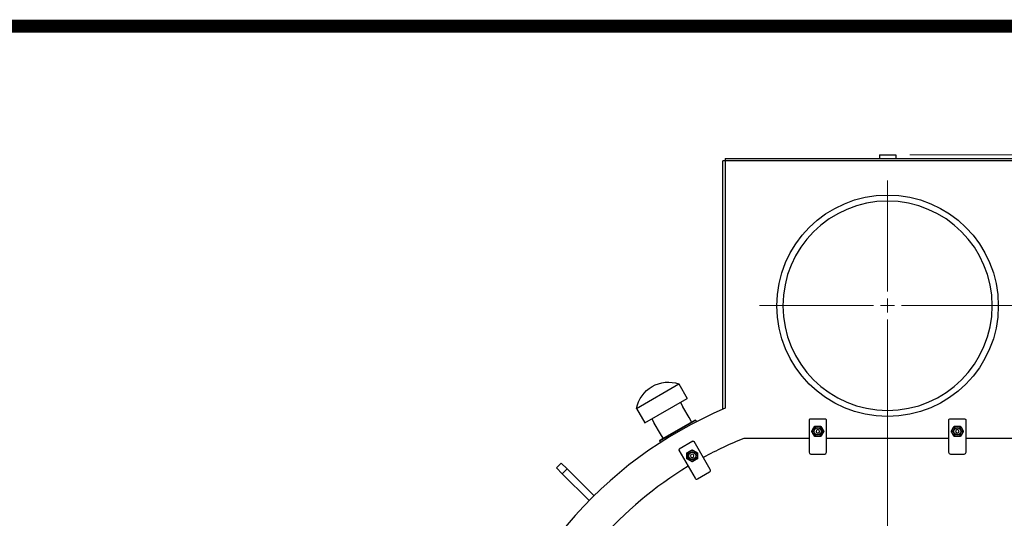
# Model space of a CAD drawing. Header units: inches. Extents: x 1 to 669, y 0 to 417.
# Tile 171 of 256: x 58 to 129, y 381 to 417. Entities that reach past the tile are written whole.
import ezdxf

# ---------------------------------------------------------------- set-up
doc = ezdxf.new("R2010")
doc.units = ezdxf.units.IN
doc.header["$LTSCALE"] = 12
doc.header["$MEASUREMENT"] = 0
doc.header["$PDMODE"] = 1
doc.layers.get('0').update_dxf_attribs({"linetype": 'CONTINUOUS'})
doc.layers.get('Defpoints').update_dxf_attribs({"linetype": 'CONTINUOUS'})
doc.layers.add('D', color=2, linetype='CONTINUOUS')
doc.layers.add('X', color=1, linetype='CONTINUOUS')
doc.layers.add('Leader', color=41, linetype='CONTINUOUS', lineweight=13)
doc.styles.get("Standard").update_dxf_attribs({"font": 'SIMPLEX.SHX', "width": 0.875})
doc.dimstyles.new('STANDARD$0', dxfattribs={"dimscale": 32, "dimtxt": 0.09375, "dimasz": 0.0625, "dimexe": 0.03125, "dimexo": 0.03125, "dimgap": 0.03125, "dimtad": 1, "dimtih": 1, "dimtoh": 1, "dimdec": 4, "dimzin": 12, "dimdsep": 46, "dimlunit": 5, "dimtxsty": 'Standard', "dimcen": -0.03125, "dimclrd": 256, "dimclre": 256, "dimclrt": 256, "dimadec": 0, "dimazin": 0, "dimtfac": 0.875, "dimtdec": 4, "dimtofl": 0, "dimtmove": 0, "dimatfit": 3, "dimfxl": 1, "dimtolj": 1, "dimtzin": 12, "dimlwd": 13, "dimlwe": 13, "dimarcsym": 0})

# ---------------------------------------------------------------- blocks, each defined once
blk = doc.blocks.new('*D24')
at = {"layer": 'D', "lineweight": 13, "transparency": 16777216}
for p, q in [((121.74, 407.09), (174.159, 407.09)), ((173.159, 405.09), (173.159, 371.688)), ((173.159, 319.169), (173.159, 366.688)), ((121.151, 317.169), (174.159, 317.169))]:
    blk.add_line(p, q, dxfattribs=at)
at = {"layer": 'D', "transparency": 16777216}
for points in [[(172.825, 405.09), (173.492, 405.09), (173.159, 407.09)], [(172.825, 319.169), (173.492, 319.169), (173.159, 317.169)]]:
    blk.add_solid(points, dxfattribs=at)
at = {"layer": 'Defpoints', "color": 0, "transparency": 16777216}
for p in [(120.74, 407.09), (120.151, 317.169), (173.159, 317.169)]:
    blk.add_point(p, dxfattribs=at)
at = {"layer": 'D', "transparency": 16777216, "insert": (173.159, 369.188), "char_height": 3, "attachment_point": 5}
blk.add_mtext('\\A1;90{}{\\C2;%%p1}', dxfattribs=at)

msp = doc.modelspace()

# ---------------------------------------------------------------- linework, layer by layer
at = {"extrusion": (-2.44929e-16, -1, -2.22045e-16)}
for p, q in [((131.9636, 406.65225), (108.3386, 406.65225)), ((108.3386, 388.85378), (108.3386, 406.65225)), ((108.5261, 406.83975), (108.5261, 388.93334)), ((108.5261, 406.83975), (131.7761, 406.83975)), ((119.5626, 407.08975), (120.7396, 407.08975)), ((119.5626, 407.08975), (119.5626, 406.83975)), ((120.7396, 407.08975), (120.7396, 406.83975)), ((102.16746, 388.92584), (105.19855, 390.67584)), ((105.19855, 390.67584), (105.79855, 389.6366)), ((102.76746, 387.8866), (105.79855, 389.6366)), ((102.16746, 388.92584), (102.76746, 387.8866)), ((105.30163, 389.34971), (105.49196, 389.04263)), ((105.93396, 388.27707), (105.49196, 389.04263)), ((103.26437, 388.1735), (103.43515, 387.85513)), ((106.41514, 388.06863), (103.81706, 386.56863)), ((103.83902, 386.65059), (106.33318, 388.09059)), ((106.10473, 387.9587), (105.93396, 388.27707)), ((106.33318, 388.09059), (106.41514, 388.06863)), ((106.41514, 388.06863), (106.4689, 387.97551)), ((114.5261, 388.09225), (114.5261, 385.77725)), ((115.7161, 388.15225), (114.5861, 388.15225)), ((115.7761, 385.77725), (115.7761, 388.09225)), ((124.5261, 388.09225), (124.5261, 385.77725)), ((125.7161, 388.15225), (124.5861, 388.15225)), ((125.7761, 385.77725), (125.7761, 388.09225)), ((103.87715, 387.08957), (103.43515, 387.85513)), ((104.06747, 386.78249), (103.87715, 387.08957)), ((114.5261, 386.77725), (109.85547, 386.77725)), ((124.5261, 386.77725), (115.7761, 386.77725)), ((130.44673, 386.77725), (125.7761, 386.77725)), ((103.83902, 386.65059), (103.81706, 386.56863)), ((103.81706, 386.56863), (103.87082, 386.47551)), ((106.2029, 386.56623), (105.2243, 386.00123)), ((107.44237, 384.53942), (106.28487, 386.54427)), ((105.20233, 385.91927), (106.35983, 383.91442)), ((114.6511, 385.65225), (115.6511, 385.65225)), ((124.6511, 385.65225), (125.6511, 385.65225)), ((96.41883, 384.65597), (96.77238, 385.00952)), ((96.41883, 384.65597), (96.84381, 384.23098)), ((97.19737, 384.58453), (96.77238, 385.00952)), ((96.84381, 384.23098), (97.19737, 384.58453)), ((97.19737, 384.58453), (99.11541, 382.66649)), ((98.76186, 382.31294), (96.84381, 384.23098)), ((106.53059, 383.86867), (107.39661, 384.36867))]:
    msp.add_line(p, q, dxfattribs=at)
for centre, radius in [((120.1511, 396.27725), 7.9375), ((115.1511, 387.27725), 0.375), ((115.1511, 387.27725), 0.28), ((115.1511, 387.27725), 0.25), ((125.1511, 387.27725), 0.375), ((125.1511, 387.27725), 0.28), ((125.1511, 387.27725), 0.25), ((106.1511, 385.52596), 0.375), ((106.1511, 385.52596), 0.28), ((106.1511, 385.52596), 0.25)]:
    msp.add_circle(centre, radius)
at = {"extrusion": (5.43852e-32, 2.22045e-16, -1)}
for centre, radius in [((-120.1511, 396.27725), 7.5), ((-115.1511, 387.27725), 0.125), ((-125.1511, 387.27725), 0.125), ((-106.1511, 385.52596), 0.125)]:
    msp.add_circle(centre, radius, dxfattribs=at)
for centre, radius, start, end in [((-104.44003, 388.48962), 2.31406, 10.8656574, 109.1343426), ((-115.7161, 388.09225), 0.06, 90, 180), ((-125.7161, 388.09225), 0.06, 90, 180), ((-106.2329, 386.51427), 0.06, 60, 150)]:
    msp.add_arc(centre, radius, start, end, dxfattribs=at)
for centre, radius, start, end in [((120.1511, 361.27725), 30, 192.9048915, 67.197332), ((120.1511, 361.27725), 30, 112.7990313, 167.0744931), ((114.5861, 388.09225), 0.06, 90, 180), ((124.5861, 388.09225), 0.06, 90, 180), ((120.1511, 361.27725), 27.5, 111.986403, 118.6977111), ((105.2543, 385.94927), 0.06, 120, 210), ((114.6511, 385.77725), 0.125, 180, 270), ((115.6511, 385.77725), 0.125, 270, 0), ((124.6511, 385.77725), 0.125, 180, 270), ((125.6511, 385.77725), 0.125, 270, 0), ((120.1511, 361.27725), 27.5, 121.3022889, 138.6977111), ((107.33411, 384.47692), 0.125, 300, 30), ((106.46809, 383.97692), 0.125, 210, 300)]:
    msp.add_arc(centre, radius, start, end)
for points, weights in [([(114.71809, 387.27725), (114.7761, 387.37773), (114.82634, 387.46475)], [1.06727231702, 1.07229945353, 1]), ([(114.82634, 387.46475), (114.87658, 387.55177), (114.93459, 387.65225)], [1, 1.07229945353, 1.06727231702]), ([(114.93459, 387.65225), (115.05062, 387.65225), (115.1511, 387.65225)], [1.06727231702, 1.07229945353, 1]), ([(115.1511, 387.65225), (115.25158, 387.65225), (115.36761, 387.65225)], [1, 1.07229945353, 1.06727231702]), ([(115.36761, 387.65225), (115.42562, 387.55177), (115.47586, 387.46475)], [1.06727231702, 1.07229945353, 1]), ([(115.47586, 387.46475), (115.5261, 387.37773), (115.58411, 387.27725)], [1, 1.07229945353, 1.06727231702]), ([(124.71809, 387.27725), (124.7761, 387.37773), (124.82634, 387.46475)], [1.06727231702, 1.07229945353, 1]), ([(124.82634, 387.46475), (124.87658, 387.55177), (124.93459, 387.65225)], [1, 1.07229945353, 1.06727231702]), ([(124.93459, 387.65225), (125.05062, 387.65225), (125.1511, 387.65225)], [1.06727231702, 1.07229945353, 1]), ([(125.1511, 387.65225), (125.25158, 387.65225), (125.36761, 387.65225)], [1, 1.07229945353, 1.06727231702]), ([(125.36761, 387.65225), (125.42562, 387.55177), (125.47586, 387.46475)], [1.06727231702, 1.07229945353, 1]), ([(125.47586, 387.46475), (125.5261, 387.37773), (125.58411, 387.27725)], [1, 1.07229945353, 1.06727231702]), ([(114.82634, 387.08975), (114.7761, 387.17677), (114.71809, 387.27725)], [1, 1.07229945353, 1.06727231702]), ([(114.93459, 386.90225), (114.87658, 387.00273), (114.82634, 387.08975)], [1.06727231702, 1.07229945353, 1]), ([(115.1511, 386.90225), (115.05062, 386.90225), (114.93459, 386.90225)], [1, 1.07229945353, 1.06727231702]), ([(115.36761, 386.90225), (115.25158, 386.90225), (115.1511, 386.90225)], [1.06727231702, 1.07229945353, 1]), ([(115.47586, 387.08975), (115.42562, 387.00273), (115.36761, 386.90225)], [1, 1.07229945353, 1.06727231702]), ([(115.58411, 387.27725), (115.5261, 387.17677), (115.47586, 387.08975)], [1.06727231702, 1.07229945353, 1]), ([(124.82634, 387.08975), (124.7761, 387.17677), (124.71809, 387.27725)], [1, 1.07229945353, 1.06727231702]), ([(124.93459, 386.90225), (124.87658, 387.00273), (124.82634, 387.08975)], [1.06727231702, 1.07229945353, 1]), ([(125.1511, 386.90225), (125.05062, 386.90225), (124.93459, 386.90225)], [1, 1.07229945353, 1.06727231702]), ([(125.36761, 386.90225), (125.25158, 386.90225), (125.1511, 386.90225)], [1.06727231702, 1.07229945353, 1]), ([(125.47586, 387.08975), (125.42562, 387.00273), (125.36761, 386.90225)], [1, 1.07229945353, 1.06727231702]), ([(125.58411, 387.27725), (125.5261, 387.17677), (125.47586, 387.08975)], [1.06727231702, 1.07229945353, 1]), ([(105.9636, 385.85072), (106.05062, 385.90096), (106.1511, 385.95897)], [1, 1.07229945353, 1.06727231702]), ([(106.1511, 385.95897), (106.25158, 385.90096), (106.3386, 385.85072)], [1.06727231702, 1.07229945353, 1]), ([(105.7761, 385.74247), (105.87658, 385.80048), (105.9636, 385.85072)], [1.06727231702, 1.07229945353, 1]), ([(105.7761, 385.52596), (105.7761, 385.62644), (105.7761, 385.74247)], [1, 1.07229945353, 1.06727231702]), ([(105.7761, 385.30945), (105.7761, 385.42548), (105.7761, 385.52596)], [1.06727231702, 1.07229945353, 1]), ([(105.9636, 385.2012), (105.87658, 385.25144), (105.7761, 385.30945)], [1, 1.07229945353, 1.06727231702]), ([(106.3386, 385.85072), (106.42562, 385.80048), (106.5261, 385.74247)], [1, 1.07229945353, 1.06727231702]), ([(106.5261, 385.30945), (106.42562, 385.25144), (106.3386, 385.2012)], [1.06727231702, 1.07229945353, 1]), ([(106.5261, 385.74247), (106.5261, 385.62644), (106.5261, 385.52596)], [1.06727231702, 1.07229945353, 1]), ([(106.5261, 385.52596), (106.5261, 385.42548), (106.5261, 385.30945)], [1, 1.07229945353, 1.06727231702]), ([(106.1511, 385.09295), (106.05062, 385.15096), (105.9636, 385.2012)], [1.06727231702, 1.07229945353, 1]), ([(106.3386, 385.2012), (106.25158, 385.15096), (106.1511, 385.09295)], [1, 1.07229945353, 1.06727231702])]:
    msp.add_rational_spline(points, weights, degree=2)
at = {"layer": 'Leader'}
for p, q in [((120.1511, 397.30515), (120.1511, 405.2483)), ((120.1511, 396.80515), (120.1511, 395.80515)), ((119.1511, 396.30515), (110.9636, 396.30515)), ((119.6511, 396.30515), (120.6511, 396.30515)), ((121.1511, 396.30515), (129.3386, 396.30515)), ((120.1511, 362.65225), (120.1511, 395.30515))]:
    msp.add_line(p, q, dxfattribs=at)
at = {"layer": 'X', "const_width": 0.924}
msp.add_lwpolyline([(0.97091, 416.31601), (668.17211, 416.31601), (668.17211, 1.1444), (0.97091, 1.1444), (0.97091, 416.31601)], dxfattribs=at)

# ---------------------------------------------------------------- dimensions: what is measured, and where the dimension line sits
at = {"layer": 'D'}
dim = msp.add_linear_dim(base=(173.15851, 317.16945), p1=(120.7396, 407.08975), p2=(120.1511, 317.16945), angle=90, text='<>{}{\\C2;%%p1}', dimstyle='STANDARD$0', override={"dimdec": 1, "dimtp": 1, "dimtm": 1, "dimarcsym": 1}, dxfattribs=at)
dim.commit()
dim.dimension.update_dxf_attribs({"geometry": '*D24', "text_midpoint": (173.15851, 369.18774), "dimtype": 160})

doc.saveas('drawing.dxf')
